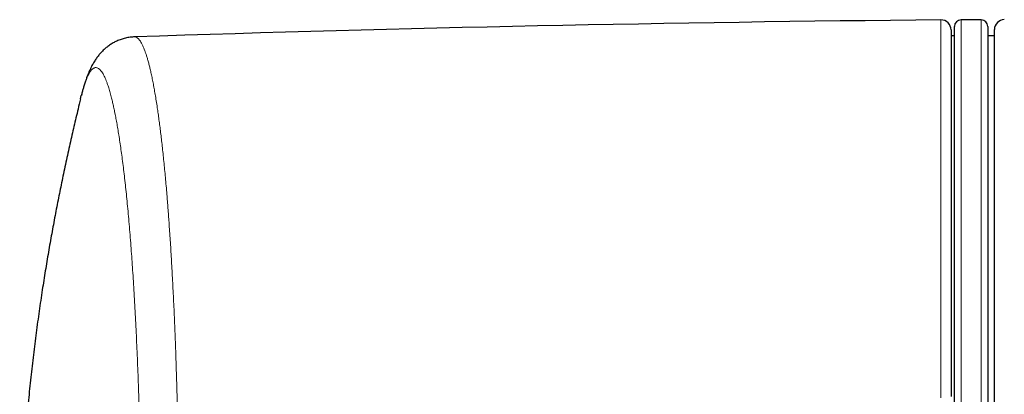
# Model space of a CAD drawing. Header units: millimetres. Extents: x 8 to 882, y 12 to 770.
# Tile 10 of 60: x 396 to 425, y 590 to 602. Entities that reach past the tile are written whole.
import ezdxf

# ---------------------------------------------------------------- set-up
doc = ezdxf.new("R2010")
doc.units = ezdxf.units.MM

msp = doc.modelspace()

# ---------------------------------------------------------------- linework, layer by layer
at = {"color": 252, "linetype": 'Continuous', "lineweight": 0}
for p, q in [((423.597, 590.224), (423.597, 601.565)), ((424.2, 601.568), (424.2, 568.068)), ((424.8, 596.662), (424.8, 601.568)), ((424.8, 568.068), (424.8, 596.662))]:
    msp.add_line(p, q, dxfattribs=at)
at = {"color": 7, "linetype": 'Continuous', "lineweight": 30}
for p, q in [((424, 568.268), (424, 601.368)), ((424.8, 601.568), (424.2, 601.568)), ((425, 601.368), (425, 596.52)), ((423.9, 601.265), (423.9, 590.263)), ((424, 601.085), (423.9, 601.085)), ((425.2, 601.085), (425, 601.085)), ((425.2, 584.818), (425.2, 601.273)), ((397.826, 599.195), (397.85, 599.296)), ((425, 596.52), (425, 568.268))]:
    msp.add_line(p, q, dxfattribs=at)
for centre, radius, start, end in [((432.634, -399.27), 1000.876, 90.517329, 91.900487), ((423.6, 601.265), 0.3, 360, 90.5173), ((424.2, 601.368), 0.2, 90, 180), ((424.8, 601.368), 0.2, 0, 90), ((425.5, 601.273), 0.3, 91, 180)]:
    msp.add_arc(centre, radius, start, end, dxfattribs=at)
for points, knots in [([(399.442, 601.055), (399.42, 601.054), (399.376, 601.052), (399.308, 601.045), (399.239, 601.034), (399.171, 601.02), (399.105, 601.002), (399.04, 600.982), (398.977, 600.959), (398.916, 600.933), (398.857, 600.904), (398.801, 600.873), (398.746, 600.841), (398.694, 600.806), (398.644, 600.77), (398.597, 600.733), (398.551, 600.694), (398.507, 600.653), (398.465, 600.611), (398.426, 600.568), (398.388, 600.525), (398.352, 600.479), (398.317, 600.433), (398.282, 600.384), (398.249, 600.333), (398.216, 600.279), (398.184, 600.222), (398.151, 600.161), (398.119, 600.094), (398.086, 600.022), (398.052, 599.941), (398.017, 599.85), (397.981, 599.749), (397.945, 599.639), (397.913, 599.53), (397.882, 599.421), (397.863, 599.346), (397.852, 599.304), (397.851, 599.3)], [0, 0, 0, 0, 0.0160272, 0.0338946, 0.0517339, 0.0695591, 0.0873858, 0.1052309, 0.1231136, 0.1410559, 0.1590835, 0.1772267, 0.1955214, 0.21401, 0.2327423, 0.2517765, 0.27118, 0.2910732, 0.3119017, 0.3325703, 0.3540655, 0.3765046, 0.4000556, 0.4249165, 0.4513252, 0.4795721, 0.5100183, 0.5431198, 0.5794512, 0.6184975, 0.663206, 0.7133009, 0.7691543, 0.8291284, 0.8891256, 0.9402498, 0.9942444, 1, 1, 1, 1]), ([(397.826, 599.195), (397.801, 599.093), (397.734, 598.819), (397.628, 598.368), (397.507, 597.838), (397.388, 597.295), (397.274, 596.756), (397.165, 596.221), (397.062, 595.69), (396.962, 595.149), (396.864, 594.597), (396.77, 594.035), (396.677, 593.445), (396.585, 592.825), (396.496, 592.176), (396.413, 591.514), (396.336, 590.84), (396.265, 590.153), (396.201, 589.453), (396.147, 588.762), (396.102, 588.078), (396.065, 587.404), (396.036, 586.719), (396.016, 586.024), (396.004, 585.389), (396.004, 584.986), (396.004, 584.818)], [0, 0, 0, 0, 0.021796, 0.058571, 0.096131, 0.134476, 0.173606, 0.210165, 0.247386, 0.285267, 0.323811, 0.363019, 0.402892, 0.44715, 0.492205, 0.53806, 0.584719, 0.632186, 0.680465, 0.729564, 0.775296, 0.821727, 0.868863, 0.916712, 0.965282, 1, 1, 1, 1])]:
    msp.add_open_spline(points, degree=3, knots=knots, dxfattribs=at)
at = {"color": 252, "linetype": 'Continuous', "lineweight": 0}
for points, knots in [([(400.739, 589.423), (400.736, 589.543), (400.731, 589.784), (400.722, 590.141), (400.712, 590.496), (400.703, 590.82), (400.693, 591.113), (400.685, 591.376), (400.676, 591.637), (400.665, 591.921), (400.653, 592.227), (400.64, 592.554), (400.626, 592.878), (400.611, 593.197), (400.596, 593.513), (400.58, 593.818), (400.564, 594.113), (400.547, 594.397), (400.531, 594.678), (400.513, 594.954), (400.495, 595.226), (400.478, 595.476), (400.461, 595.706), (400.445, 595.917), (400.429, 596.124), (400.411, 596.347), (400.391, 596.585), (400.368, 596.836), (400.345, 597.082), (400.322, 597.321), (400.298, 597.554), (400.274, 597.777), (400.25, 597.988), (400.226, 598.189), (400.201, 598.384), (400.176, 598.573), (400.151, 598.756), (400.124, 598.945), (400.094, 599.138), (400.062, 599.331), (400.031, 599.511), (400, 599.679), (399.968, 599.839), (399.936, 599.985), (399.905, 600.119), (399.875, 600.242), (399.844, 600.356), (399.813, 600.461), (399.782, 600.557), (399.752, 600.644), (399.721, 600.723), (399.689, 600.797), (399.655, 600.865), (399.619, 600.924), (399.585, 600.971), (399.55, 601.008), (399.516, 601.035), (399.483, 601.05), (399.458, 601.056), (399.444, 601.055), (399.441, 601.054)], [0, 0, 0, 0, 0.018012, 0.036023, 0.054074, 0.072125, 0.085812, 0.0995, 0.113204, 0.126909, 0.144578, 0.162249, 0.179919, 0.197671, 0.215426, 0.233178, 0.249897, 0.266617, 0.283335, 0.300123, 0.316914, 0.333702, 0.347387, 0.361072, 0.374773, 0.388475, 0.406139, 0.423806, 0.441471, 0.459218, 0.476968, 0.494715, 0.511427, 0.528141, 0.544853, 0.561635, 0.578419, 0.595201, 0.615518, 0.635849, 0.655318, 0.674788, 0.694306, 0.713824, 0.73197, 0.750116, 0.768301, 0.786486, 0.804207, 0.821928, 0.839686, 0.857443, 0.877846, 0.898264, 0.917816, 0.937369, 0.95697, 0.976572, 0.994796, 1, 1, 1, 1]), ([(397.85, 599.296), (397.86, 599.335), (397.88, 599.412), (397.91, 599.518), (397.941, 599.618), (397.973, 599.712), (398.006, 599.799), (398.039, 599.875), (398.072, 599.94), (398.103, 599.995), (398.134, 600.039), (398.165, 600.076), (398.198, 600.104), (398.231, 600.124), (398.264, 600.135), (398.297, 600.136), (398.329, 600.129), (398.362, 600.113), (398.395, 600.087), (398.429, 600.052), (398.465, 600.006), (398.5, 599.95), (398.533, 599.886), (398.566, 599.816), (398.597, 599.74), (398.632, 599.645), (398.672, 599.526), (398.715, 599.38), (398.753, 599.233), (398.788, 599.09), (398.818, 598.956), (398.849, 598.81), (398.88, 598.652), (398.911, 598.482), (398.942, 598.303), (398.974, 598.11), (399.006, 597.903), (399.038, 597.68), (399.07, 597.446), (399.101, 597.201), (399.132, 596.946), (399.162, 596.681), (399.191, 596.408), (399.22, 596.122), (399.249, 595.825), (399.276, 595.517), (399.303, 595.199), (399.329, 594.878), (399.353, 594.553), (399.376, 594.226), (399.399, 593.889), (399.42, 593.545), (399.441, 593.191), (399.461, 592.831), (399.48, 592.465), (399.498, 592.089), (399.516, 591.704), (399.532, 591.31), (399.548, 590.91), (399.562, 590.516), (399.575, 590.128), (399.586, 589.747), (399.593, 589.49), (399.597, 589.362)], [0, 0, 0, 0, 0.01474, 0.029482, 0.044222, 0.060093, 0.075969, 0.091846, 0.107717, 0.122176, 0.136636, 0.151094, 0.16633, 0.181571, 0.196811, 0.212047, 0.226789, 0.241532, 0.256274, 0.272158, 0.288047, 0.303936, 0.31982, 0.334198, 0.348579, 0.362957, 0.383157, 0.403363, 0.423563, 0.438212, 0.452862, 0.46751, 0.483278, 0.499051, 0.514823, 0.530591, 0.547728, 0.564868, 0.582005, 0.599392, 0.616789, 0.634189, 0.651586, 0.668973, 0.686847, 0.704728, 0.722609, 0.740482, 0.757626, 0.774773, 0.791916, 0.809313, 0.826719, 0.844129, 0.861535, 0.878932, 0.896821, 0.914717, 0.932613, 0.950502, 0.967, 0.983502, 1, 1, 1, 1])]:
    msp.add_open_spline(points, degree=3, knots=knots, dxfattribs=at)

doc.saveas('drawing.dxf')
